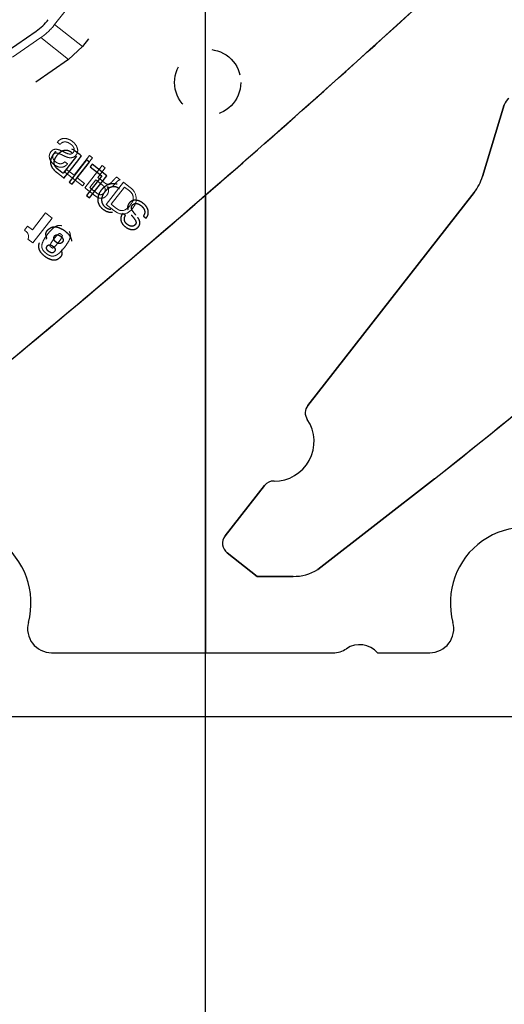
# Model space of a CAD drawing. Header units: inches. Extents: x 0.1 to 87.3, y 0.1 to 33.9.
# Tile 99 of 174: x 39.4 to 40.6, y 19.7 to 22.2. Entities that reach past the tile are written whole.
import ezdxf

# ---------------------------------------------------------------- set-up
doc = ezdxf.new("R2010")
doc.units = ezdxf.units.IN
doc.header["$MEASUREMENT"] = 0
doc.linetypes.add('CENTERX2', pattern=[0.8, 0.5, -0.1, 0.1, -0.1])
doc.linetypes.add('HIDDEN', pattern=[0.075, 0.05, -0.025])
doc.layers.add('DIMENSIONS', color=171, linetype='Continuous')
doc.styles.add('SLDTEXTSTYLE0', font='TXT', dxfattribs={"width": 0.75})
doc.dimstyles.new('SLDDIMSTYLE7', dxfattribs={"dimtxt": 0.125, "dimasz": 0.13, "dimexe": 0, "dimexo": 0.0625, "dimgap": 0.03125, "dimtad": 0, "dimtih": 1, "dimtoh": 1, "dimdec": 1, "dimrnd": 1e-09, "dimzin": 12, "dimdsep": 46, "dimtxsty": 'SLDTEXTSTYLE0', "dimsah": 1, "dimcen": 0.09, "dimadec": 0, "dimazin": 3, "dimtfac": 1, "dimtdec": 1, "dimtofl": 0, "dimtmove": 0, "dimatfit": 3, "dimfxl": 1, "dimfrac": 2, "dimtolj": 1, "dimtzin": 12, "dimarcsym": 0})

# ---------------------------------------------------------------- blocks, each defined once
blk = doc.blocks.new('_D_10')
at = {"layer": 'DIMENSIONS'}
for p, q in [((2.8197, 20.8042), (2.8197, 14.5427)), ((48.3846, 20.3884), (48.3846, 14.5427)), ((2.8197, 14.6677), (27.4208, 14.6677)), ((48.3846, 14.6677), (27.7909, 14.6677))]:
    blk.add_line(p, q, dxfattribs=at)
for centre, start, end in [((27.6426, 14.655), 153.4349, 206.5651), ((27.569, 14.655), 333.4349, 26.5651)]:
    blk.add_arc(centre, 0.2219, start, end, dxfattribs=at)
for points in [[(2.8197, 14.6677), (2.9497, 14.6477), (2.9497, 14.6877)], [(48.3846, 14.6677), (48.2546, 14.6877), (48.2546, 14.6477)]]:
    blk.add_solid(points, dxfattribs=at)
at = {"layer": 'DIMENSIONS', "insert": (27.4442, 14.7169), "char_height": 0.125, "attachment_point": 1, "style": 'SLDTEXTSTYLE0'}
blk.add_mtext('45.6', dxfattribs=at)

msp = doc.modelspace()

# ---------------------------------------------------------------- linework, layer by layer
at = {"color": 7, "linetype": 'Continuous'}
for p, q in [((39.83457, 20.43835), (39.83457, 26.74835)), ((39.83457, 20.43835), (39.83457, 26.74835)), ((39.83457, 16.36386), (39.83457, 20.59835)), ((39.83457, 20.43835), (38.40957, 20.43835)), ((41.25957, 20.43835), (39.83457, 20.43835))]:
    msp.add_line(p, q, dxfattribs=at)
at = {"color": 7, "linetype": 'CENTERX2'}
msp.add_line((39.83457, 17.28335), (39.83457, 23.59335), dxfattribs=at)
at = {"color": 7, "linetype": 'HIDDEN', "lineweight": 18}
for p, q in [((39.45705, 22.16825), (39.60566, 22.35846)), ((39.45705, 22.16825), (39.52657, 22.11394)), ((39.18717, 21.97304), (39.42248, 22.13565)), ((39.42248, 22.13565), (39.492, 22.08134)), ((39.46366, 21.87427), (39.47065, 21.8688)), ((39.54409, 21.84083), (39.50559, 21.79156)), ((39.51298, 21.78579), (39.55148, 21.83506)), ((39.55148, 21.83506), (39.54409, 21.84083)), ((39.48709, 21.80601), (39.48223, 21.79979)), ((39.48954, 21.82025), (39.48255, 21.82571)), ((39.50559, 21.79156), (39.48709, 21.80601)), ((39.57613, 21.8158), (39.53277, 21.76031)), ((39.565, 21.78633), (39.58352, 21.81003)), ((39.58352, 21.81003), (39.57613, 21.8158)), ((39.48223, 21.79979), (39.52662, 21.76511)), ((39.53148, 21.77134), (39.51298, 21.78579)), ((39.54502, 21.76076), (39.56014, 21.78011)), ((39.56014, 21.78011), (39.57553, 21.76809)), ((39.62106, 21.7807), (39.61281, 21.78714)), ((39.52662, 21.76511), (39.53148, 21.77134)), ((39.58604, 21.7187), (39.6294, 21.77419)), ((39.58848, 21.76285), (39.58863, 21.763)), ((39.59829, 21.71913), (39.63193, 21.7622)), ((39.6294, 21.77419), (39.64681, 21.76059)), ((39.63193, 21.7622), (39.6442, 21.75261)), ((39.60509, 21.70382), (39.58604, 21.7187)), ((39.60877, 21.71094), (39.59829, 21.71913)), ((39.6146, 21.70675), (39.60877, 21.71094)), ((39.40138, 21.65533), (39.43433, 21.69751)), ((39.45061, 21.68479), (39.40221, 21.62284)), ((39.43433, 21.69751), (39.45061, 21.68479)), ((39.61424, 21.69802), (39.60509, 21.70382)), ((39.38172, 21.65434), (39.38965, 21.66448)), ((39.38965, 21.66448), (39.40138, 21.65533)), ((39.38723, 21.64943), (39.38172, 21.65434)), ((39.40221, 21.62284), (39.39048, 21.632))]:
    msp.add_line(p, q, dxfattribs=at)
at = {"color": 7, "linetype": 'HIDDEN', "lineweight": 25}
for p, q in [((39.66462, 22.29064), (39.52657, 22.11394)), ((39.52657, 22.11394), (39.492, 22.08134)), ((39.492, 22.08134), (39.25668, 21.91873)), ((39.51178, 21.83966), (39.47814, 21.7966)), ((39.53648, 21.83038), (39.49312, 21.77489)), ((39.54386, 21.82461), (39.53648, 21.83038)), ((39.5005, 21.76912), (39.54386, 21.82461)), ((39.55064, 21.81931), (39.54578, 21.81309)), ((39.54578, 21.81309), (39.57515, 21.79014)), ((39.58741, 21.79059), (39.55064, 21.81931)), ((39.57515, 21.79014), (39.53666, 21.74087)), ((39.54405, 21.73509), (39.58741, 21.79059)), ((39.49312, 21.77489), (39.5005, 21.76912)), ((39.53666, 21.74087), (39.54405, 21.73509)), ((39.63412, 21.69088), (39.62713, 21.69635)), ((39.67881, 21.68976), (39.68581, 21.6843))]:
    msp.add_line(p, q, dxfattribs=at)
at = {"color": 7, "linetype": 'Continuous', "lineweight": 25}
for p, q in [((39.16769, 21.98389), (39.41111, 22.1521)), ((40.52649, 21.78893), (40.58105, 21.96795)), ((40.58105, 21.96795), (40.52649, 21.78893)), ((39.83457, 21.74249), (39.83457, 20.59835)), ((39.83457, 20.59835), (39.83457, 21.74249)), ((40.08979, 21.21642), (40.50542, 21.74841)), ((40.50542, 21.74841), (40.08979, 21.21642)), ((40.4069, 21.03268), (40.11466, 20.80598)), ((40.11466, 20.80598), (40.4069, 21.03268)), ((39.8831, 20.89016), (39.9814, 21.01599)), ((39.9814, 21.01599), (39.8831, 20.89016)), ((39.96356, 20.78923), (39.88827, 20.84805)), ((39.88827, 20.84805), (39.96356, 20.78923)), ((40.053, 20.78906), (39.96356, 20.78923)), ((39.96356, 20.78923), (40.053, 20.78906)), ((39.44942, 20.59835), (39.83457, 20.59835)), ((39.83457, 20.59835), (40.15324, 20.59835)), ((40.2643, 20.59835), (40.39473, 20.59835))]:
    msp.add_line(p, q, dxfattribs=at)
at = {"color": 7, "linetype": 'HIDDEN', "lineweight": 25, "flags": 128}
msp.add_lwpolyline([(39.48068, 21.78461), (39.48068, 21.78461), (39.48068, 21.78461), (39.48068, 21.78461), (39.48069, 21.78462), (39.48071, 21.78465), (39.48077, 21.78473), (39.48098, 21.785), (39.48162, 21.78582), (39.48354, 21.78828), (39.48897, 21.79523), (39.50236, 21.81236), (39.51726, 21.83143), (39.52355, 21.83948), (39.524, 21.84006), (39.52403, 21.8401), (39.52403, 21.8401), (39.52403, 21.8401), (39.52403, 21.8401), (39.52403, 21.8401), (39.52403, 21.8401), (39.52403, 21.84011), (39.52402, 21.84011), (39.52399, 21.84013), (39.52391, 21.8402), (39.52364, 21.84041), (39.52285, 21.84103), (39.52061, 21.84278), (39.51509, 21.84709), (39.50837, 21.85234), (39.50662, 21.85371), (39.50624, 21.854), (39.50617, 21.85406), (39.50615, 21.85407), (39.50615, 21.85407), (39.50615, 21.85407), (39.50615, 21.85407), (39.4946, 21.86011), (39.48202, 21.86167), (39.4698, 21.8587), (39.45937, 21.85115)], dxfattribs=at)
at = {"color": 7, "linetype": 'HIDDEN', "lineweight": 25}
msp.add_circle((39.83954, 22.02378), 0.08268, dxfattribs=at)
for centre, radius, start, end in [((21.77992, 42.56389), 27.55906, 308.428925, 312.509461), ((39.43544, 21.63494), 0.00192, 269.16407, 19.345), ((39.47508, 21.60385), 0.00116, 70.76806, 199.8826)]:
    msp.add_arc(centre, radius, start, end, dxfattribs=at)
at = {"color": 7, "linetype": 'Continuous', "lineweight": 25}
for centre, radius, start, end in [((21.77992, 42.56389), 27.55906, 308.622484, 312.564485), ((21.77992, 42.56389), 27.55906, 310.929207, 312.564485), ((23.20492, 42.56389), 27.55906, 308.622484, 312.564485), ((39.33296, 22.2652), 0.13748, 304.64598, 322), ((40.60975, 21.95921), 0.03, 124.64598, 163.05179), ((40.60975, 21.95921), 0.03, 124.64598, 163.05179), ((40.40692, 21.82536), 0.125, 321.99999, 343.05179), ((40.40692, 21.82536), 0.125, 321.99999, 343.05179), ((21.77992, 42.56389), 27.55906, 308.622484, 310.929207), ((23.20492, 42.56389), 27.55906, 308.622484, 310.929207), ((40.11343, 21.19795), 0.03, 141.99999, 214.11214), ((40.11343, 21.19795), 0.03, 141.99999, 214.11214), ((40.0071, 21.12593), 0.09843, 269.08395, 34.11214), ((40.0071, 21.12593), 0.09843, 269.08395, 34.11214), ((40.00505, 20.99752), 0.03, 89.08395, 141.99999), ((40.00505, 20.99752), 0.03, 89.08395, 141.99999), ((39.20957, 20.72335), 0.1885, 344.83679, 195.16321), ((40.63457, 20.72335), 0.1885, 344.83679, 195.16321), ((39.90674, 20.87169), 0.03, 141.99999, 232), ((39.90674, 20.87169), 0.03, 141.99999, 232), ((40.05322, 20.90906), 0.12, 269.89128, 300.79434), ((40.05322, 20.90906), 0.12, 269.89128, 300.79434), ((39.44942, 20.65835), 0.06, 164.83679, 270), ((40.39473, 20.65835), 0.06, 270, 15.16321), ((40.15324, 20.65835), 0.06, 270, 303.55731), ((40.21957, 20.55835), 0.06, 41.81031, 123.55731)]:
    msp.add_arc(centre, radius, start, end, dxfattribs=at)
at = {"color": 7, "linetype": 'HIDDEN', "lineweight": 18}
for centre, radius, start, end in [((39.33296, 22.2652), 0.15748, 304.64598, 322), ((39.62504, 21.7318), 0.03609, 5.84303, 52.90676), ((39.63071, 21.73372), 0.0232, 17.19107, 54.45467), ((39.63022, 21.73503), 0.02333, 332.19261, 13.75836), ((39.62803, 21.7321), 0.03309, 322.77529, 5.84303), ((39.6253, 21.72283), 0.01932, 236.36052, 303.00116), ((39.60853, 21.74526), 0.0473, 305.23887, 333.48811), ((39.61925, 21.73421), 0.04152, 297.08546, 327.79516), ((39.62698, 21.722), 0.02716, 242.03358, 294.28659), ((39.37759, 21.63861), 0.01449, 332.84084, 48.27498)]:
    msp.add_arc(centre, radius, start, end, dxfattribs=at)
for points, knots in [([(39.48041, 21.84027), (39.48425, 21.83851), (39.49159, 21.83514), (39.50198, 21.83529), (39.50812, 21.83941), (39.51166, 21.84345), (39.51418, 21.84844), (39.51524, 21.85559), (39.51259, 21.86445), (39.50564, 21.87333), (39.49622, 21.88037), (39.48498, 21.88457), (39.4749, 21.88332), (39.46796, 21.87916), (39.46515, 21.87596), (39.46366, 21.87427)], [0, 0, 0, 0, 0.11054774, 0.21095, 0.25204767, 0.30071157, 0.35040218, 0.39616607, 0.48695576, 0.58260924, 0.68769057, 0.79156053, 0.88906027, 0.94132394, 1, 1, 1, 1]), ([(39.46366, 21.87427), (39.46515, 21.87596), (39.46796, 21.87916), (39.4749, 21.88332), (39.48498, 21.88457), (39.49622, 21.88037), (39.50564, 21.87333), (39.51259, 21.86445), (39.51524, 21.85559), (39.51418, 21.84844), (39.51166, 21.84345), (39.50812, 21.83941), (39.50198, 21.83529), (39.49159, 21.83514), (39.48425, 21.83851), (39.48041, 21.84027)], [0, 0, 0, 0, 0.05867606, 0.11093973, 0.20843947, 0.31230943, 0.41739076, 0.51304424, 0.60383393, 0.64959782, 0.69928843, 0.74795233, 0.78905, 0.88945226, 1, 1, 1, 1]), ([(39.47721, 21.85141), (39.47344, 21.85323), (39.46635, 21.85665), (39.45566, 21.85724), (39.44886, 21.85231), (39.44502, 21.8467), (39.44329, 21.83991), (39.44461, 21.83086), (39.4515, 21.8209), (39.4614, 21.81399), (39.47062, 21.81144), (39.47751, 21.81184), (39.48424, 21.81475), (39.48769, 21.81833), (39.48954, 21.82025)], [0, 0, 0, 0, 0.1178605, 0.2214659, 0.2774373, 0.3458272, 0.4086818, 0.4693301, 0.5966855, 0.735607, 0.799879, 0.861476, 0.9258816, 1, 1, 1, 1]), ([(39.48954, 21.82025), (39.48769, 21.81833), (39.48424, 21.81475), (39.47751, 21.81184), (39.47062, 21.81144), (39.4614, 21.81399), (39.4515, 21.8209), (39.44461, 21.83086), (39.44329, 21.83991), (39.44502, 21.8467), (39.44886, 21.85231), (39.45566, 21.85724), (39.46635, 21.85665), (39.47344, 21.85323), (39.47721, 21.85141)], [0, 0, 0, 0, 0.0741184, 0.138524, 0.200121, 0.264393, 0.4033145, 0.5306699, 0.5913182, 0.6541728, 0.7225627, 0.7785341, 0.8821395, 1, 1, 1, 1]), ([(39.47065, 21.8688), (39.47203, 21.87029), (39.47462, 21.8731), (39.47994, 21.87517), (39.48568, 21.87523), (39.49171, 21.87338), (39.49537, 21.87085), (39.49726, 21.86954)], [0, 0, 0, 0, 0.20131668, 0.37939681, 0.55421992, 0.77027722, 1, 1, 1, 1]), ([(39.49726, 21.86954), (39.49888, 21.86815), (39.50205, 21.86544), (39.50553, 21.86034), (39.50646, 21.85523), (39.50532, 21.85124), (39.50358, 21.84842), (39.50123, 21.84608), (39.4983, 21.84483), (39.49516, 21.8446), (39.48776, 21.84587), (39.48199, 21.8489), (39.47721, 21.85141)], [0, 0, 0, 0, 0.1196712, 0.2336238, 0.3406309, 0.3978531, 0.4632119, 0.5251474, 0.5810501, 0.6379628, 0.6999422, 1, 1, 1, 1]), ([(39.48255, 21.82571), (39.4811, 21.82441), (39.47841, 21.82198), (39.47332, 21.82027), (39.46819, 21.82057), (39.46182, 21.82326), (39.45645, 21.82767), (39.45293, 21.83317), (39.45206, 21.83719), (39.45273, 21.84079), (39.45429, 21.84372), (39.45654, 21.84626), (39.46026, 21.8477), (39.4651, 21.84713), (39.47199, 21.84447), (39.4771, 21.84192), (39.48041, 21.84027)], [0, 0, 0, 0, 0.07684672, 0.14316429, 0.20748216, 0.27688587, 0.41549262, 0.476431, 0.5341272, 0.57415961, 0.61936106, 0.66521614, 0.70608578, 0.77266623, 0.85312848, 1, 1, 1, 1]), ([(39.60012, 21.77504), (39.59862, 21.77362), (39.59582, 21.77097), (39.59047, 21.76882), (39.58509, 21.77042), (39.57722, 21.77703), (39.57033, 21.78227), (39.565, 21.78633)], [0, 0, 0, 0, 0.1460713, 0.2740385, 0.3855517, 0.5238478, 1, 1, 1, 1]), ([(39.61281, 21.78714), (39.61219, 21.78694), (39.61083, 21.78649), (39.60866, 21.78452), (39.60531, 21.78049), (39.60221, 21.77723), (39.60012, 21.77504)], [0, 0, 0, 0, 0.10935773, 0.23961058, 0.48776466, 1, 1, 1, 1]), ([(39.60583, 21.76794), (39.60837, 21.77092), (39.61184, 21.77499), (39.61708, 21.77933), (39.61976, 21.78025), (39.62106, 21.7807)], [0, 0, 0, 0, 0.5828435, 0.7965747, 1, 1, 1, 1]), ([(39.53277, 21.76031), (39.54009, 21.75464), (39.55124, 21.74601), (39.56433, 21.73546), (39.57348, 21.73379), (39.58057, 21.73516), (39.58649, 21.73982), (39.59009, 21.74549), (39.59169, 21.75045), (39.5919, 21.75471), (39.59092, 21.75903), (39.58931, 21.76154), (39.58848, 21.76285)], [0, 0, 0, 0, 0.3172451, 0.4835328, 0.5573315, 0.6264754, 0.7231961, 0.80385, 0.8522047, 0.8992164, 0.9473908, 1, 1, 1, 1]), ([(39.57553, 21.76809), (39.57788, 21.7661), (39.58126, 21.76325), (39.58369, 21.75798), (39.58375, 21.75366), (39.5819, 21.74967), (39.57928, 21.74642), (39.57618, 21.74407), (39.57256, 21.74291), (39.56664, 21.74358), (39.55784, 21.75095), (39.55017, 21.75682), (39.54502, 21.76076)], [0, 0, 0, 0, 0.136984, 0.196851, 0.2562808, 0.3258906, 0.3911251, 0.4435998, 0.4996094, 0.5586789, 0.7040546, 1, 1, 1, 1]), ([(39.58863, 21.763), (39.58991, 21.76245), (39.59226, 21.76143), (39.59601, 21.76138), (39.60093, 21.76306), (39.60378, 21.7659), (39.60583, 21.76794)], [0, 0, 0, 0, 0.2126692, 0.392139, 0.5630472, 1, 1, 1, 1]), ([(39.43601, 21.59642), (39.43386, 21.59824), (39.42986, 21.6016), (39.42569, 21.60813), (39.42453, 21.61578), (39.42669, 21.62435), (39.43188, 21.63412), (39.43947, 21.64459), (39.4478, 21.6545), (39.45602, 21.66189), (39.46381, 21.66606), (39.47152, 21.66679), (39.47884, 21.66429), (39.48548, 21.65974), (39.49151, 21.65439), (39.4957, 21.6479), (39.49685, 21.64025), (39.4947, 21.63168), (39.48951, 21.62191), (39.48191, 21.61144), (39.47359, 21.60153), (39.46537, 21.59414), (39.45757, 21.58997), (39.44987, 21.58924), (39.44253, 21.5917), (39.43829, 21.59477), (39.43601, 21.59642)], [0, 0, 0, 0, 0.0377736, 0.0701792, 0.1018083, 0.1389713, 0.1871087, 0.25, 0.3128913, 0.3610287, 0.3981917, 0.4298208, 0.4622264, 0.5, 0.5377736, 0.5701792, 0.6018083, 0.6389713, 0.6871087, 0.75, 0.8128913, 0.8610287, 0.8981917, 0.9298208, 0.9622264, 1, 1, 1, 1]), ([(39.43601, 21.59642), (39.43829, 21.59477), (39.44253, 21.5917), (39.44987, 21.58924), (39.45757, 21.58997), (39.46537, 21.59414), (39.47359, 21.60153), (39.48191, 21.61144), (39.48951, 21.62191), (39.4947, 21.63168), (39.49685, 21.64025), (39.4957, 21.6479), (39.49151, 21.65439), (39.48548, 21.65974), (39.47884, 21.66429), (39.47152, 21.66679), (39.46381, 21.66606), (39.45602, 21.66189), (39.4478, 21.6545), (39.43947, 21.64459), (39.43188, 21.63412), (39.42669, 21.62435), (39.42453, 21.61578), (39.42569, 21.60813), (39.42986, 21.6016), (39.43386, 21.59824), (39.43601, 21.59642)], [0, 0, 0, 0, 0.0377736, 0.0701792, 0.1018083, 0.1389713, 0.1871087, 0.25, 0.3128913, 0.3610287, 0.3981917, 0.4298208, 0.4622264, 0.5, 0.5377736, 0.5701792, 0.6018083, 0.6389713, 0.6871087, 0.75, 0.8128913, 0.8610287, 0.8981917, 0.9298208, 0.9622264, 1, 1, 1, 1]), ([(39.44477, 21.61507), (39.44573, 21.61738), (39.44882, 21.62482), (39.45645, 21.63392), (39.46338, 21.64261), (39.46796, 21.64564), (39.4694, 21.64659)], [0, 0, 0, 0, 0.1842232, 0.5949665, 0.8723463, 1, 1, 1, 1]), ([(39.47662, 21.64095), (39.47566, 21.63865), (39.47257, 21.63121), (39.46494, 21.62211), (39.458, 21.61342), (39.45343, 21.61039), (39.45199, 21.60943)], [0, 0, 0, 0, 0.1842232, 0.5949665, 0.8723463, 1, 1, 1, 1]), ([(39.4694, 21.64659), (39.47095, 21.64567), (39.47359, 21.64408), (39.47573, 21.64187), (39.47662, 21.64095)], [0, 0, 0, 0, 0.5850325, 1, 1, 1, 1]), ([(39.45199, 21.60943), (39.45044, 21.61036), (39.4478, 21.61194), (39.44566, 21.61416), (39.44477, 21.61507)], [0, 0, 0, 0, 0.5850325, 1, 1, 1, 1])]:
    msp.add_open_spline(points, degree=3, knots=knots, dxfattribs=at)
at = {"color": 7, "linetype": 'HIDDEN', "lineweight": 25}
for points, knots in [([(39.47814, 21.7966), (39.47658, 21.79781), (39.47348, 21.80023), (39.46779, 21.80473), (39.45977, 21.81059), (39.4549, 21.82054), (39.45649, 21.82955), (39.45938, 21.83589), (39.46383, 21.8423), (39.46908, 21.84814), (39.47491, 21.85235), (39.48047, 21.85448), (39.48908, 21.85533), (39.49791, 21.85088), (39.5056, 21.84442), (39.50972, 21.84124), (39.51178, 21.83966)], [0, 0, 0, 0, 0.052218, 0.1044549, 0.1920807, 0.3153749, 0.3693537, 0.4297007, 0.4988836, 0.5754593, 0.6367693, 0.687474, 0.7315033, 0.8624374, 0.9312411, 1, 1, 1, 1]), ([(39.45937, 21.85115), (39.45688, 21.84822), (39.45228, 21.84282), (39.44785, 21.83383), (39.44625, 21.82505), (39.44769, 21.81645), (39.45217, 21.80832), (39.45807, 21.80222), (39.46796, 21.79459), (39.4751, 21.78899), (39.48068, 21.78461)], [0, 0, 0, 0, 0.1363337, 0.2513654, 0.3523146, 0.4486929, 0.5555604, 0.6773147, 0.747861, 1, 1, 1, 1]), ([(39.57864, 21.70594), (39.58152, 21.704), (39.587, 21.70031), (39.59648, 21.69817), (39.60709, 21.69897), (39.61837, 21.70413), (39.62846, 21.71382), (39.63543, 21.72596), (39.6377, 21.73815), (39.63593, 21.74866), (39.63148, 21.75725), (39.62432, 21.76442), (39.61563, 21.76963), (39.60623, 21.77187), (39.5956, 21.77104), (39.58433, 21.76589), (39.57424, 21.75618), (39.56727, 21.74405), (39.56499, 21.73186), (39.56678, 21.72138), (39.57115, 21.71269), (39.57605, 21.70827), (39.57864, 21.70594)], [0, 0, 0, 0, 0.0463655, 0.0878956, 0.1275474, 0.1874036, 0.2499932, 0.3126179, 0.3724875, 0.4121412, 0.4536714, 0.5000368, 0.5463978, 0.5879177, 0.6275606, 0.6874203, 0.7500436, 0.8126318, 0.8724781, 0.912119, 0.953639, 1, 1, 1, 1]), ([(39.6192, 21.75786), (39.62115, 21.75608), (39.62483, 21.75272), (39.62784, 21.746), (39.62865, 21.73796), (39.62635, 21.72883), (39.62088, 21.71974), (39.61338, 21.71224), (39.6051, 21.70781), (39.59708, 21.70663), (39.58989, 21.708), (39.58328, 21.71189), (39.57791, 21.71736), (39.57484, 21.72401), (39.57405, 21.73207), (39.57634, 21.74118), (39.58181, 21.75028), (39.5893, 21.75777), (39.5976, 21.76222), (39.6056, 21.76338), (39.61285, 21.76208), (39.617, 21.75932), (39.6192, 21.75786)], [0, 0, 0, 0, 0.0463055, 0.0873422, 0.126883, 0.1874353, 0.2500455, 0.3126107, 0.3731431, 0.4126796, 0.4537155, 0.5000211, 0.5462992, 0.5873282, 0.6268686, 0.6874089, 0.7499756, 0.8125873, 0.8731475, 0.9126921, 0.9537219, 1, 1, 1, 1]), ([(39.68581, 21.6843), (39.68709, 21.68615), (39.68951, 21.68966), (39.69187, 21.69739), (39.69064, 21.70748), (39.68385, 21.71737), (39.67475, 21.7248), (39.66444, 21.7294), (39.6552, 21.72983), (39.64852, 21.72708), (39.64429, 21.72342), (39.64123, 21.719), (39.63871, 21.71205), (39.64108, 21.70193), (39.64612, 21.69563), (39.64877, 21.69233)], [0, 0, 0, 0, 0.0586761, 0.1109397, 0.2084395, 0.3123094, 0.4173908, 0.5130442, 0.6038339, 0.6495978, 0.6992884, 0.7479523, 0.78905, 0.8894523, 1, 1, 1, 1]), ([(39.66034, 21.69192), (39.65733, 21.6954), (39.6533, 21.70002), (39.6497, 21.7066), (39.64877, 21.71058), (39.64948, 21.71438), (39.65159, 21.71745), (39.65435, 21.71989), (39.65809, 21.72142), (39.66267, 21.72133), (39.66948, 21.71877), (39.6758, 21.71402), (39.68062, 21.70757), (39.68267, 21.70174), (39.68236, 21.69529), (39.68004, 21.69168), (39.67881, 21.68976)], [0, 0, 0, 0, 0.1651208, 0.2200946, 0.2688053, 0.3092671, 0.3554593, 0.400416, 0.4402705, 0.4984822, 0.5603391, 0.7003826, 0.7762898, 0.8478709, 0.9192667, 1, 1, 1, 1]), ([(39.62713, 21.69635), (39.62572, 21.69409), (39.62308, 21.68987), (39.62188, 21.68264), (39.62316, 21.67585), (39.62786, 21.66753), (39.63696, 21.65959), (39.6483, 21.65531), (39.65739, 21.65623), (39.66357, 21.65955), (39.66808, 21.66463), (39.67122, 21.67242), (39.66806, 21.68265), (39.66302, 21.6887), (39.66034, 21.69192)], [0, 0, 0, 0, 0.0741122, 0.1385079, 0.2000934, 0.2643605, 0.4032989, 0.5306457, 0.5912908, 0.6541435, 0.7225298, 0.7784945, 0.882102, 1, 1, 1, 1]), ([(39.64877, 21.69233), (39.6518, 21.68886), (39.65582, 21.68425), (39.65966, 21.67791), (39.6608, 21.67419), (39.66034, 21.67063), (39.65842, 21.66782), (39.65596, 21.6656), (39.65263, 21.66408), (39.64852, 21.66395), (39.64234, 21.66603), (39.63675, 21.67018), (39.63261, 21.67571), (39.63107, 21.68061), (39.6315, 21.68596), (39.63321, 21.68916), (39.63412, 21.69088)], [0, 0, 0, 0, 0.1829476, 0.24267, 0.2940024, 0.3348697, 0.3807285, 0.4259238, 0.4659463, 0.5236188, 0.5845309, 0.7231184, 0.7925197, 0.8568348, 0.923151, 1, 1, 1, 1]), ([(39.43725, 21.63558), (39.43663, 21.63734), (39.43539, 21.64087), (39.43519, 21.64567), (39.43605, 21.64955), (39.43765, 21.65261), (39.44098, 21.65641), (39.44624, 21.66047), (39.45618, 21.66427), (39.4698, 21.66082), (39.48197, 21.65345), (39.49159, 21.64502), (39.49781, 21.63604), (39.5002, 21.62571), (39.49869, 21.61652), (39.49453, 21.61021), (39.49043, 21.60636), (39.48569, 21.60403), (39.48056, 21.60353), (39.47713, 21.60448), (39.47546, 21.60495)], [0, 0, 0, 0, 0.0403993, 0.0809576, 0.1020624, 0.1258792, 0.1549445, 0.2109632, 0.2687264, 0.3793419, 0.4975505, 0.577828, 0.6550644, 0.7300912, 0.8025039, 0.8497987, 0.8915741, 0.9231785, 0.9626214, 1, 1, 1, 1]), ([(39.47399, 21.60346), (39.47467, 21.60027), (39.47562, 21.59586), (39.47393, 21.58999), (39.47074, 21.58603), (39.46586, 21.58221), (39.45733, 21.57795), (39.4453, 21.58094), (39.43393, 21.58729), (39.42514, 21.59563), (39.41876, 21.60417), (39.417, 21.61332), (39.4182, 21.62099), (39.4212, 21.62703), (39.42565, 21.63071), (39.43047, 21.63266), (39.43378, 21.6329), (39.43541, 21.63302)], [0, 0, 0, 0, 0.07976508, 0.11034249, 0.14913736, 0.20439117, 0.26545618, 0.37990986, 0.49172674, 0.59216494, 0.68074325, 0.75299897, 0.81815862, 0.87224885, 0.91731609, 0.95941876, 1, 1, 1, 1]), ([(39.47232, 21.63921), (39.46991, 21.64082), (39.46636, 21.64318), (39.46128, 21.64307), (39.45876, 21.64178), (39.45695, 21.63992), (39.45546, 21.63745), (39.45478, 21.6345), (39.45524, 21.63121), (39.45726, 21.62776), (39.46062, 21.62464), (39.46448, 21.6221), (39.4683, 21.62085), (39.4717, 21.62108), (39.47452, 21.62243), (39.47661, 21.62451), (39.47799, 21.62675), (39.47867, 21.62947), (39.47761, 21.63442), (39.47446, 21.63727), (39.47232, 21.63921)], [0, 0, 0, 0, 0.1214518, 0.1787258, 0.2082997, 0.2413852, 0.2895634, 0.3306432, 0.3693682, 0.4302477, 0.4984298, 0.5659908, 0.6281173, 0.6678101, 0.7099203, 0.7598193, 0.7928874, 0.8223221, 0.8789054, 1, 1, 1, 1]), ([(39.45299, 21.61429), (39.45186, 21.61509), (39.44966, 21.61666), (39.44593, 21.61809), (39.44257, 21.61796), (39.44024, 21.61667), (39.43868, 21.61506), (39.43745, 21.61313), (39.43676, 21.61105), (39.43672, 21.60907), (39.43741, 21.60658), (39.4394, 21.6038), (39.44251, 21.60109), (39.44588, 21.59878), (39.44921, 21.59759), (39.45219, 21.59775), (39.45467, 21.59895), (39.45652, 21.60082), (39.4578, 21.60284), (39.45851, 21.60529), (39.45801, 21.60846), (39.45595, 21.61171), (39.45399, 21.61342), (39.45299, 21.61429)], [0, 0, 0, 0, 0.0647525, 0.1268941, 0.1848012, 0.215348, 0.2500634, 0.2890827, 0.3220031, 0.3517173, 0.3807516, 0.4420064, 0.508678, 0.574195, 0.6335328, 0.6711394, 0.7113761, 0.7599511, 0.7931355, 0.8226332, 0.8783471, 0.9375448, 1, 1, 1, 1])]:
    msp.add_open_spline(points, degree=3, knots=knots, dxfattribs=at)

# ---------------------------------------------------------------- dimensions: what is measured, and where the dimension line sits
at = {"layer": 'DIMENSIONS'}
dim = msp.add_linear_dim(base=(2.81968, 14.66772), p1=(48.38457, 20.43835), p2=(2.81968, 20.85419), angle=0, text='(<>)', dimstyle='SLDDIMSTYLE7', dxfattribs=at)
dim.commit()
dim.dimension.update_dxf_attribs({"geometry": '_D_10', "text_midpoint": (27.60583, 14.66772), "dimtype": 160})

doc.saveas('drawing.dxf')
